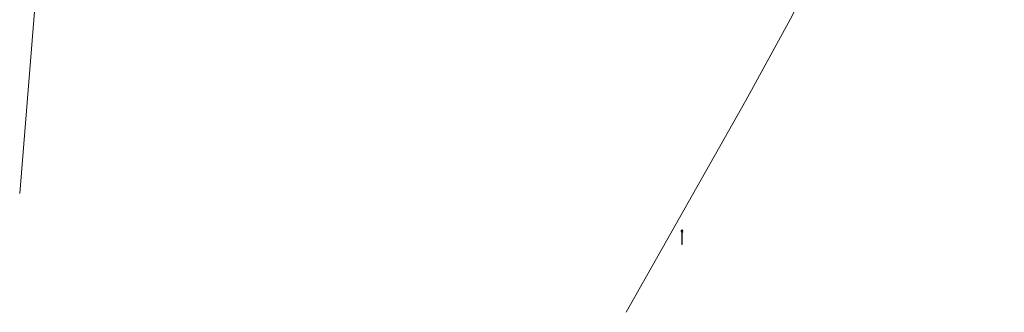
# Model space of a CAD drawing. Header units: metres. Extents: x 151922 to 154458, y 463415 to 464223.
# Tile 70 of 164: x 153038 to 153093, y 463952 to 463969. Entities that reach past the tile are written whole.
import ezdxf
from ezdxf.lldxf.tags import DXFTag

# ---------------------------------------------------------------- set-up
doc = ezdxf.new("R2010")
doc.units = ezdxf.units.M
doc.layers.get('0').update_dxf_attribs({"lineweight": 9})
doc.layers.add('B-PV-KL-ET_LS-G', color=190, linetype='KL-LS-SO', lineweight=9)
doc.layers.add('B-PV-KL-ET_LS-S', color=190, linetype='Continuous', lineweight=9)
doc.styles.get("Standard").update_dxf_attribs({"font": 'arial.ttf'})
tags = doc.linetypes.add('KL-LS-SO', pattern='A,4,-1,[103,NLCS.SHX,S=0.75,R=0,X=0,Y=0],-1,4,-1,["L",Standard,S=1,R=0,X=0,Y=-0.5],-2', length=13).pattern_tags.tags
tags[18] = DXFTag(74, 10)

# ---------------------------------------------------------------- blocks, each defined once
blk = doc.blocks.new('SKL-ET_LS_MAST-SO')
for p, q in [((-0.05, 2.07), (0.05, 2.07)), ((-0.05, -2), (0.05, -2))]:
    blk.add_line(p, q)
for points in [[(-0.18, 1.76), (-0.22, 1.76), (-0.22, 1.84), (-0.18, 1.84), (-0.18, 1.79)], [(-0.18, 1.49), (-0.22, 1.49), (-0.22, 1.57), (-0.18, 1.57), (-0.18, 1.52)], [(-0.18, 1.79), (-0.05, 1.79)], [(-0.18, 1.76), (-0.05, 1.76)], [(-0.18, 1.52), (-0.05, 1.52)], [(-0.18, 1.49), (-0.05, 1.49)], [(-0.05, -2), (-0.05, 2.07)], [(0.05, -2), (0.05, 2.07)], [(0.18, 1.92), (0.05, 1.92)], [(0.18, 1.89), (0.05, 1.89)], [(0.18, 1.66), (0.05, 1.66)], [(0.18, 1.63), (0.05, 1.63)], [(0.18, 1.39), (0.05, 1.39)], [(0.18, 1.36), (0.05, 1.36)], [(0.18, 1.89), (0.22, 1.89), (0.22, 1.97), (0.18, 1.97), (0.18, 1.92)], [(0.18, 1.63), (0.22, 1.63), (0.22, 1.71), (0.18, 1.71), (0.18, 1.66)], [(0.18, 1.36), (0.22, 1.36), (0.22, 1.44), (0.18, 1.44), (0.18, 1.39)]]:
    blk.add_lwpolyline(points)

msp = doc.modelspace()

# ---------------------------------------------------------------- linework, layer by layer
at = {"layer": 'B-PV-KL-ET_LS-G', "ltscale": 0.5, "flags": 128}
for points in [[(153038.333, 463958.881), (153041.655, 464000), (153042.788, 464014.278), (153049.208, 464039.298), (153059.167, 464035.546), (153059.99, 464037.332)], [(153072.06, 463952.285), (153078.711, 463964.045), (153081.302, 463968.758), (153093.091, 463994.672)]]:
    msp.add_lwpolyline(points, dxfattribs=at)

# ---------------------------------------------------------------- block references
at = {"layer": 'B-PV-KL-ET_LS-S', "xscale": 0.2, "yscale": 0.2, "zscale": 0.2}
msp.add_blockref('SKL-ET_LS_MAST-SO', (153075.166, 463956.456), dxfattribs=at)

doc.saveas('drawing.dxf')
